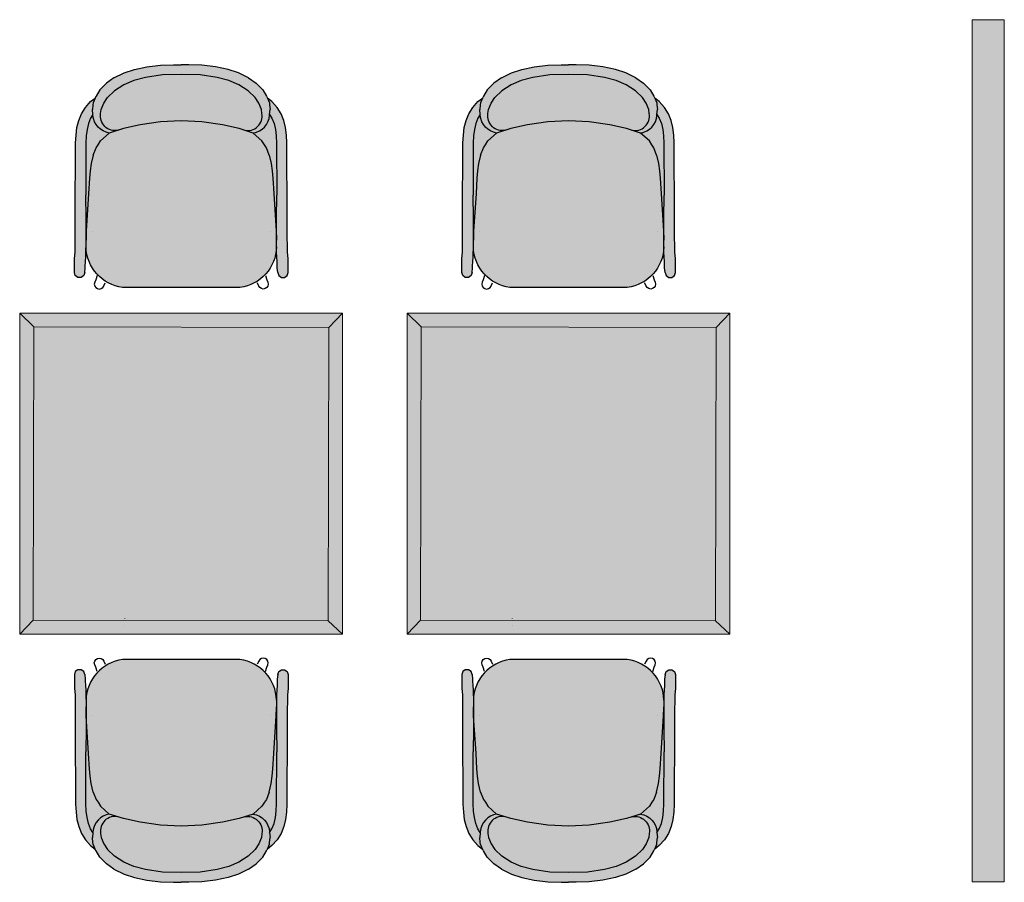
# Model space of a CAD drawing. Header units: millimetres. Extents: x 31882 to 271790, y -35693 to 24917.
# Tile 229 of 256: x 92811 to 95134, y 17019 to 19053. Entities that reach past the tile are written whole.
import ezdxf

# ---------------------------------------------------------------- set-up
doc = ezdxf.new("R2010")
doc.units = ezdxf.units.MM
doc.header["$MEASUREMENT"] = 0
for name, color, linetype, lineweight in [('02 Furniture', 14, 'Continuous', 25), ('02_Elevation 01', 14, 'Continuous', 9), ('04 Flooring', 8, 'Continuous', 25), ('Furniture', 14, 'Continuous', 9), ('Grey', 8, 'Continuous', 9), ('Layer 1', 7, 'Continuous', 0)]:
    doc.layers.add(name, color=color, linetype=linetype, lineweight=lineweight)
doc.layers.add('Furniture blocks', color=6, linetype='Continuous')

# ---------------------------------------------------------------- blocks, each defined once
blk = doc.blocks.new('24 x 24 seater')
at = {"layer": 'Layer 1'}
h = blk.add_hatch(color=209, dxfattribs=at)
h.dxf.hatch_style = 1
h.paths.add_polyline_path([(8583.424, 39.757), (8613.398, 39.757), (8613.398, 69.558), (8583.424, 69.558)])
h = blk.add_hatch(color=255, dxfattribs=at)
h.dxf.hatch_style = 1
h.paths.add_polyline_path([(8584.742, 41.021), (8612.134, 41.075), (8612.08, 68.295), (8584.688, 68.241)])
at = {"layer": '02_Elevation 01'}
for p, q in [((8583.424, 69.558), (8584.688, 68.241)), ((8613.398, 69.558), (8612.08, 68.295)), ((8603.641, 41.252), (8603.641, 41.24)), ((8583.424, 39.757), (8584.742, 41.021)), ((8603.626, 40.551), (8603.626, 40.536)), ((8613.398, 39.757), (8612.134, 41.075))]:
    blk.add_line(p, q, dxfattribs=at)
at = {"layer": '02_Elevation 01', "ltscale": 3}
for points in [[(8583.424, 39.757), (8613.398, 39.757), (8613.398, 69.558), (8583.424, 69.558)], [(8584.742, 41.021), (8612.134, 41.075), (8612.08, 68.295), (8584.688, 68.241)]]:
    blk.add_lwpolyline(points, close=True, dxfattribs=at)
blk = doc.blocks.new('asdasdasd')
at = {"layer": 'Furniture blocks', "ltscale": 3, "transparency": 33554687}
h = blk.add_hatch(color=254, dxfattribs=at)
h.dxf.hatch_style = 1
h.paths.add_polyline_path([(-395.721, -1387.305), (-395.762, -1386.818), (-395.718, -1386.381), (-395.695, -1386.207), (-395.514, -1385.76), (-395.937, -1386.093), (-396.426, -1386.629), (-396.79, -1387.214), (-397.043, -1387.84), (-397.203, -1388.501), (-397.291, -1389.197), (-397.329, -1389.933), (-397.361, -1396.927), (-397.363, -1398.718), (-397.367, -1399.444), (-397.37, -1399.86), (-397.385, -1400.068), (-397.435, -1400.674), (-397.446, -1401.166), (-397.446, -1401.955), (-397.354, -1402.237), (-397.114, -1402.411), (-396.818, -1402.411), (-396.578, -1402.237), (-396.487, -1401.955), (-396.433, -1401.518), (-396.432, -1401.399), (-396.424, -1400.919), (-396.394, -1400.579), (-396.367, -1400.052), (-396.366, -1399.862), (-396.362, -1399.449), (-396.36, -1398.894), (-396.362, -1398.844), (-396.359, -1398.743), (-396.359, -1398.722), (-396.357, -1396.931), (-396.392, -1394.773), (-396.371, -1389.964), (-396.335, -1389.283), (-396.259, -1388.673), (-396.13, -1388.132), (-395.935, -1387.647)])
h.paths.add_polyline_path([(-394.368, -1385.719), (-393.719, -1385.085), (-392.847, -1384.537), (-391.928, -1384.149), (-390.837, -1383.861), (-389.273, -1383.614), (-387.515, -1383.568), (-385.757, -1383.614), (-384.193, -1383.861), (-383.102, -1384.149), (-382.184, -1384.537), (-381.311, -1385.085), (-380.663, -1385.719), (-380.316, -1386.244), (-380.077, -1386.828), (-380.024, -1387.208, -0.526709), (-381.642, -1388.76), (-380.829, -1389.012, 0.349179), (-379.314, -1387.366), (-379.309, -1387.305), (-379.269, -1386.818), (-379.312, -1386.381), (-379.335, -1386.207), (-379.517, -1385.76), (-379.532, -1385.724), (-379.603, -1385.602), (-379.941, -1385.014), (-380.513, -1384.441), (-380.568, -1384.379), (-381.266, -1383.883), (-382.198, -1383.436), (-383.164, -1383.12), (-384.324, -1382.868), (-385.593, -1382.716), (-386.808, -1382.67), (-387.515, -1382.678), (-388.222, -1382.67), (-389.437, -1382.716), (-390.706, -1382.868), (-391.866, -1383.12), (-392.833, -1383.436), (-393.764, -1383.883), (-394.462, -1384.379), (-394.518, -1384.441), (-395.089, -1385.014), (-395.428, -1385.602), (-395.499, -1385.724), (-395.514, -1385.76), (-395.695, -1386.207), (-395.718, -1386.381), (-395.762, -1386.818), (-395.721, -1387.305), (-395.935, -1387.647), (-396.13, -1388.132), (-396.259, -1388.673), (-396.335, -1389.283), (-396.371, -1389.964), (-396.392, -1394.773), (-396.357, -1396.931), (-396.359, -1398.74), (-396.342, -1398.128), (-396.117, -1394.625), (-396.026, -1393.201), (-395.969, -1392.52), (-395.877, -1391.839), (-395.689, -1391.053), (-395.421, -1390.374), (-395.249, -1390.104), (-395.012, -1389.735), (-394.201, -1389.012), (-393.388, -1388.76, -0.526709), (-395.007, -1387.208), (-394.954, -1386.828), (-394.715, -1386.244)])
h.paths.add_polyline_path([(-378.605, -1386.629), (-379.094, -1386.093), (-379.517, -1385.76), (-379.335, -1386.207), (-379.312, -1386.381), (-379.269, -1386.818), (-379.309, -1387.305), (-379.095, -1387.647), (-378.901, -1388.132), (-378.771, -1388.673), (-378.695, -1389.283), (-378.66, -1389.964), (-378.638, -1394.773), (-378.674, -1396.931), (-378.672, -1398.722), (-378.671, -1398.743), (-378.669, -1398.844), (-378.671, -1398.894), (-378.668, -1399.449), (-378.665, -1399.862), (-378.663, -1400.052), (-378.636, -1400.579), (-378.607, -1400.919), (-378.599, -1401.399), (-378.598, -1401.518), (-378.544, -1401.955), (-378.452, -1402.237), (-378.213, -1402.411), (-377.916, -1402.411), (-377.676, -1402.237), (-377.585, -1401.955), (-377.585, -1401.166), (-377.595, -1400.674), (-377.646, -1400.068), (-377.661, -1399.86), (-377.664, -1399.444), (-377.667, -1398.718), (-377.67, -1396.927), (-377.701, -1389.933), (-377.74, -1389.197), (-377.828, -1388.501), (-377.987, -1387.84), (-378.24, -1387.214)])
h.paths.add_polyline_path([(-378.771, -1388.673), (-378.901, -1388.132), (-379.095, -1387.647), (-379.309, -1387.305), (-379.314, -1387.366, -0.349179), (-380.829, -1389.012), (-380.019, -1389.735), (-379.782, -1390.104), (-379.609, -1390.374), (-379.341, -1391.053), (-379.154, -1391.839), (-379.062, -1392.52), (-379.005, -1393.201), (-378.914, -1394.625), (-378.689, -1398.128), (-378.671, -1398.74), (-378.674, -1396.931), (-378.638, -1394.773), (-378.66, -1389.964), (-378.695, -1389.283)])
h = blk.add_hatch(color=255, dxfattribs=at)
h.dxf.hatch_style = 1
h.paths.add_polyline_path([(-380.316, -1386.244), (-380.663, -1385.719), (-381.311, -1385.085), (-382.184, -1384.537), (-383.102, -1384.149), (-384.193, -1383.861), (-385.757, -1383.614), (-387.515, -1383.568), (-389.273, -1383.614), (-390.837, -1383.861), (-391.928, -1384.149), (-392.847, -1384.537), (-393.719, -1385.085), (-394.368, -1385.719), (-394.715, -1386.244), (-394.954, -1386.828), (-395.007, -1387.208, 0.526709), (-393.388, -1388.76), (-392.878, -1388.601), (-391.344, -1388.246), (-389.434, -1387.971), (-387.515, -1387.879), (-385.597, -1387.971), (-383.686, -1388.246), (-382.153, -1388.601), (-381.642, -1388.76, 0.526709), (-380.024, -1387.208), (-380.077, -1386.828)])
h = blk.add_hatch(color=255, dxfattribs=at)
h.dxf.hatch_style = 1
h.paths.add_polyline_path([(-379.062, -1392.52), (-379.154, -1391.839), (-379.341, -1391.053), (-379.609, -1390.374), (-379.782, -1390.104), (-380.019, -1389.735), (-380.829, -1389.012), (-382.153, -1388.601), (-383.686, -1388.246), (-385.597, -1387.971), (-387.514, -1387.879), (-387.515, -1387.879), (-389.434, -1387.971), (-391.344, -1388.246), (-392.878, -1388.601), (-394.201, -1389.012), (-395.012, -1389.735), (-395.249, -1390.104), (-395.421, -1390.374), (-395.689, -1391.053), (-395.877, -1391.839), (-395.969, -1392.52), (-396.026, -1393.201), (-396.117, -1394.625), (-396.342, -1398.128), (-396.359, -1398.743), (-396.362, -1399.449), (-396.364, -1399.59, 0.369238), (-392.964, -1403.343), (-382.066, -1403.343, 0.369238), (-378.667, -1399.59), (-378.668, -1399.449), (-378.671, -1398.743), (-378.689, -1398.128), (-378.914, -1394.625), (-379.005, -1393.201)])
at = {"layer": 'Furniture blocks', "color": 14}
for p, q in [((-395.011, -1387.239), (-395.007, -1387.208)), ((-380.02, -1387.239), (-380.024, -1387.208)), ((-395.778, -1387.709), (-395.778, -1387.706)), ((-387.516, -1387.879), (-387.515, -1387.879)), ((-379.253, -1387.709), (-379.253, -1387.706)), ((-395.786, -1398.153), (-395.786, -1398.152)), ((-379.245, -1398.153), (-379.245, -1398.152))]:
    blk.add_line(p, q, dxfattribs=at)
for points in [[(-393.764, -1383.883), (-392.833, -1383.436), (-391.866, -1383.12), (-390.706, -1382.868), (-389.437, -1382.716), (-388.222, -1382.67), (-387.516, -1382.678)], [(-381.266, -1383.883), (-382.198, -1383.436), (-383.164, -1383.12), (-384.324, -1382.868), (-385.593, -1382.716), (-386.808, -1382.67), (-387.515, -1382.678)], [(-391.928, -1384.149), (-390.837, -1383.861), (-389.273, -1383.614), (-387.515, -1383.568), (-385.757, -1383.614), (-384.193, -1383.861), (-383.102, -1384.149), (-382.184, -1384.537), (-381.311, -1385.085)], [(-393.764, -1383.883), (-394.462, -1384.379), (-394.518, -1384.441), (-395.089, -1385.014), (-395.428, -1385.602), (-395.499, -1385.724), (-395.514, -1385.76), (-395.695, -1386.207), (-395.718, -1386.381), (-395.762, -1386.818)], [(-381.266, -1383.883), (-380.568, -1384.379), (-380.513, -1384.441), (-379.941, -1385.014), (-379.603, -1385.602), (-379.532, -1385.724), (-379.517, -1385.76), (-379.335, -1386.207), (-379.312, -1386.381), (-379.269, -1386.818)], [(-396.487, -1401.955), (-396.578, -1402.237), (-396.818, -1402.411), (-397.114, -1402.411), (-397.354, -1402.237), (-397.446, -1401.955), (-397.446, -1401.947), (-397.446, -1401.939), (-397.446, -1401.166), (-397.435, -1400.674), (-397.385, -1400.068), (-397.37, -1399.86), (-397.367, -1399.444), (-397.363, -1398.718), (-397.361, -1396.927), (-397.329, -1389.933), (-397.291, -1389.197), (-397.203, -1388.501), (-397.043, -1387.84), (-396.79, -1387.214), (-396.426, -1386.629), (-395.937, -1386.093), (-395.514, -1385.76)], [(-378.544, -1401.955), (-378.452, -1402.237), (-378.213, -1402.411), (-377.916, -1402.411), (-377.676, -1402.237), (-377.585, -1401.955), (-377.585, -1401.947), (-377.585, -1401.939), (-377.585, -1401.166), (-377.595, -1400.674), (-377.646, -1400.068), (-377.661, -1399.86), (-377.664, -1399.444), (-377.667, -1398.718), (-377.67, -1396.927), (-377.701, -1389.933), (-377.74, -1389.197), (-377.828, -1388.501), (-377.987, -1387.84), (-378.24, -1387.214), (-378.605, -1386.629), (-379.094, -1386.093), (-379.517, -1385.76)], [(-395.721, -1387.305), (-395.935, -1387.647), (-396.13, -1388.132), (-396.259, -1388.673), (-396.335, -1389.283), (-396.371, -1389.964), (-396.392, -1394.772)], [(-394.201, -1389.012), (-392.878, -1388.601), (-391.344, -1388.246), (-389.434, -1387.971), (-387.516, -1387.879), (-387.514, -1387.879), (-385.597, -1387.971), (-383.686, -1388.246), (-382.153, -1388.601), (-380.829, -1389.012)], [(-379.309, -1387.305), (-379.095, -1387.647), (-378.901, -1388.132), (-378.771, -1388.673), (-378.695, -1389.283), (-378.66, -1389.964), (-378.638, -1394.772)], [(-395.689, -1391.053), (-395.877, -1391.839), (-395.969, -1392.52), (-396.026, -1393.201), (-396.117, -1394.625), (-396.342, -1398.128), (-396.362, -1398.833), (-396.362, -1398.851), (-396.357, -1398.964)], [(-379.341, -1391.053), (-379.154, -1391.839), (-379.062, -1392.52), (-379.005, -1393.201), (-378.914, -1394.625), (-378.689, -1398.128), (-378.669, -1398.833), (-378.669, -1398.851), (-378.674, -1398.964)], [(-396.487, -1401.955), (-396.433, -1401.518), (-396.432, -1401.399), (-396.424, -1400.919), (-396.394, -1400.579), (-396.367, -1400.052), (-396.366, -1399.862), (-396.362, -1399.449), (-396.359, -1398.722), (-396.357, -1396.931), (-396.392, -1394.773)], [(-378.544, -1401.955), (-378.598, -1401.518), (-378.599, -1401.399), (-378.607, -1400.919), (-378.636, -1400.579), (-378.663, -1400.052), (-378.665, -1399.862), (-378.668, -1399.449), (-378.672, -1398.722), (-378.674, -1396.931), (-378.638, -1394.773)], [(-395.325, -1402.24), (-395.451, -1402.636), (-395.554, -1402.86), (-395.556, -1402.865), (-395.591, -1403.039), (-395.556, -1403.214), (-395.458, -1403.361), (-395.31, -1403.46), (-395.135, -1403.495), (-394.961, -1403.46), (-394.813, -1403.361), (-394.714, -1403.214), (-394.712, -1403.208), (-394.576, -1402.932)], [(-379.706, -1402.24), (-379.58, -1402.636), (-379.477, -1402.86), (-379.474, -1402.865), (-379.439, -1403.039), (-379.474, -1403.214), (-379.573, -1403.361), (-379.721, -1403.46), (-379.895, -1403.495), (-380.07, -1403.46), (-380.217, -1403.361), (-380.316, -1403.214), (-380.319, -1403.208), (-380.454, -1402.932)]]:
    blk.add_lwpolyline(points, dxfattribs=at)
for points in [[(-393.388, -1388.76, -0.526709), (-395.007, -1387.208), (-394.954, -1386.828), (-394.715, -1386.244), (-394.368, -1385.719), (-393.719, -1385.085), (-392.847, -1384.537), (-391.928, -1384.149)], [(-381.642, -1388.76, 0.526709), (-380.024, -1387.208), (-380.077, -1386.828), (-380.316, -1386.244), (-380.663, -1385.719), (-381.311, -1385.085)], [(-395.689, -1391.053), (-395.421, -1390.374), (-395.249, -1390.104), (-395.012, -1389.735), (-394.201, -1389.012, -0.349179), (-395.716, -1387.366), (-395.721, -1387.305), (-395.762, -1386.818)], [(-379.341, -1391.053), (-379.609, -1390.374), (-379.782, -1390.104), (-380.019, -1389.735), (-380.829, -1389.012, 0.349179), (-379.314, -1387.366), (-379.309, -1387.305), (-379.269, -1386.818)], [(-396.364, -1399.59, 0.369238), (-392.964, -1403.343), (-382.066, -1403.343, 0.369238), (-378.667, -1399.59)]]:
    blk.add_lwpolyline(points, format="xyb", dxfattribs=at)
blk = doc.blocks.new('eryey')
at = {"layer": '02 Furniture', "xscale": -1, "rotation": 270.0000000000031}
blk.add_blockref('24 x 24 seater', (1719335.056, -87332.114), dxfattribs=at)
at = {"layer": 'Furniture blocks', "rotation": 90.0000000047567}
blk.add_blockref('asdasdasd', (1717969.118, -78346.209), dxfattribs=at)
at = {"layer": 'Furniture blocks', "xscale": -1, "rotation": 269.9999999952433}
blk.add_blockref('asdasdasd', (1720810.363, -78346.209), dxfattribs=at)

msp = doc.modelspace()

# ---------------------------------------------------------------- hatches: boundary and pattern name
at = {"layer": '04 Flooring', "ltscale": 0.25, "transparency": 33554687}
h = msp.add_hatch(color=141, dxfattribs=at)
h.dxf.hatch_style = 1
h.paths.add_polyline_path([(95057.4, 17020), (95133.6, 17020), (95133.6, 19053.2), (95057.4, 19053.2)])

# ---------------------------------------------------------------- linework, layer by layer
at = {"layer": 'Grey', "ltscale": 0.25}
for p, q in [((95133.6, 19053.2), (95057.4, 19053.2)), ((95057.4, 19053.2), (95057.4, 17020)), ((95133.6, 17020), (95133.6, 19053.2)), ((95057.4, 17020), (95133.6, 17020))]:
    msp.add_line(p, q, dxfattribs=at)

# ---------------------------------------------------------------- block references
at = {"layer": 'Furniture', "xscale": 25.40000000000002, "yscale": 25.40000000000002, "zscale": 25.40000000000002, "rotation": 90}
for p in [(-1906644.6, -43654516.4), (-1905730.8, -43654516.4)]:
    msp.add_blockref('eryey', p, dxfattribs=at)

doc.saveas('drawing.dxf')
